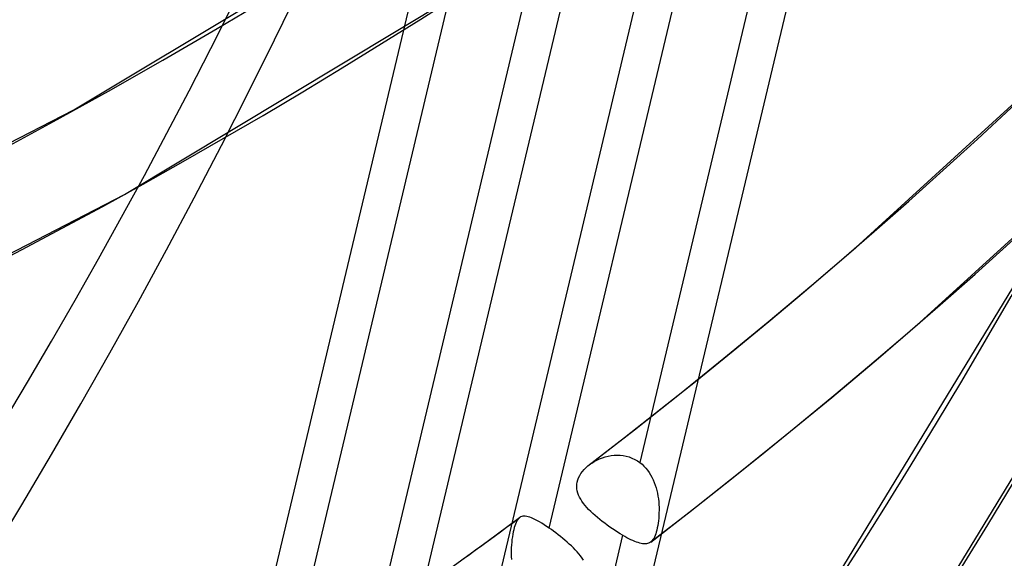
# Model space of a CAD drawing. Header units: millimetres. Extents: x -163 to 160, y -206 to 203.
# Tile 8 of 97: x 101.25 to 113.92, y -82.56 to -75.63. Entities that reach past the tile are written whole.
import ezdxf

# ---------------------------------------------------------------- set-up
doc = ezdxf.new("R2010")
doc.units = ezdxf.units.MM
doc.layers.add('MAIN-1', color=7, linetype='Continuous')
doc.layers.add('MAIN-2', color=7, linetype='Continuous')

msp = doc.modelspace()

# ---------------------------------------------------------------- linework, layer by layer
at = {"layer": 'MAIN-1'}
for p, q in [((108.5800219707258, -81.35866960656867), (108.5805827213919, -81.358239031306)), ((108.5805827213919, -81.358239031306), (108.5811500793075, -81.3578037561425)), ((108.5811500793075, -81.3578037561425), (108.5817193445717, -81.35736682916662)), ((108.5817193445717, -81.35736682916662), (108.5822867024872, -81.3569381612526)), ((108.5822867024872, -81.3569381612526), (108.5828625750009, -81.35650314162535)), ((108.5828625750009, -81.35650314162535), (108.5834299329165, -81.35607447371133))]:
    msp.add_line(p, q, dxfattribs=at)
for centre, major_axis, start_param, end_param in [((-0.4999999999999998, -0.4330127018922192), (86.41428453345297, -99.78262087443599), -0.2468089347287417, 0.7137243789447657), ((-2.500000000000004, -2.1650635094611), (-83.7956698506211, 96.7589050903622), -3.141592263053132, -2.427868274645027)]:
    msp.add_ellipse(centre, major_axis=major_axis, ratio=0.7500000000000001, start_param=start_param, end_param=end_param, dxfattribs=at)
at = {"layer": 'MAIN-2'}
for p, q in [((111.5213924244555, -71.71073378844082), (109.2322936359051, -81.33008249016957)), ((110.0280573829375, -71.8354830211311), (105.1295113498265, -92.42036238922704)), ((111.9715268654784, -71.89736437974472), (106.9486567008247, -93.00468174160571)), ((108.0628394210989, -82.17201468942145), (110.3511437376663, -72.55600455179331)), ((101.9423531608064, -76.79017609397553), (106.5688502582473, -74.01150002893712)), ((108.0180047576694, -74.21562432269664), (105.7297004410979, -83.8316344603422)), ((106.5283483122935, -74.32491520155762), (101.629802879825, -94.90979204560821)), ((108.4718187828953, -74.38679376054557), (103.4489561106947, -95.49408024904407)), ((102.5964807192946, -77.87976396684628), (107.3736803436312, -75.00261319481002)), ((104.5660156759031, -84.64932203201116), (106.8551144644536, -75.02997333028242)), ((112.0061080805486, -78.56530943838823), (114.8625076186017, -75.95864380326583)), ((98.26803488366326, -78.6816548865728), (101.9423531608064, -76.79017609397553)), ((112.8375181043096, -79.52534185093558), (115.7426249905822, -76.87422521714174)), ((98.90304502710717, -79.78552816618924), (102.5964807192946, -77.87976396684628)), ((111.1762638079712, -83.76915908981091), (114.3634444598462, -78.53466566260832)), ((111.44680493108, -79.04485042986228), (112.0060486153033, -78.5653583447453)), ((110.88282384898, -79.51879255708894), (111.44680493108, -79.04485042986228)), ((112.2357745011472, -84.46939194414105), (115.4717125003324, -79.15486539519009)), ((110.314118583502, -79.98717532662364), (110.88282384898, -79.51879255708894)), ((112.2715435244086, -80.01062578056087), (112.8375181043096, -79.52534185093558)), ((109.7407353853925, -80.44995923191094), (110.314118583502, -79.98717532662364)), ((111.7007919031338, -80.49032848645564), (112.2715435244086, -80.01062578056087)), ((109.1626987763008, -80.90713373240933), (109.7407353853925, -80.44995923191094)), ((111.1252962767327, -80.96442646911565), (111.7007919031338, -80.49032848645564)), ((108.580038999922, -81.35865690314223), (109.1626987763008, -80.90713373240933)), ((110.5450849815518, -81.4328860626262), (111.1252962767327, -80.96442646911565)), ((108.7856037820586, -81.25594894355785), (108.8232866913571, -81.2466022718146)), ((108.8232866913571, -81.2466022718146), (108.8615642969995, -81.2397442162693)), ((108.8615642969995, -81.2397442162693), (108.9002726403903, -81.23550804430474)), ((108.9002726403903, -81.23550804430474), (108.9392383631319, -81.23401990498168)), ((108.9392383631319, -81.23401990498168), (108.9782795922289, -81.23540569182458)), ((108.9782795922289, -81.23540569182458), (109.0170618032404, -81.23975163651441)), ((109.0170618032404, -81.23975163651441), (109.0553006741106, -81.24711881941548)), ((109.0553006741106, -81.24711881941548), (109.0928398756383, -81.25754139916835)), ((108.5364406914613, -81.39585017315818), (108.5617291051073, -81.37331637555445)), ((108.5617291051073, -81.37331637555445), (108.5647122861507, -81.3708408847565)), ((108.5647122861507, -81.3708408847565), (108.5677257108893, -81.36836971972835)), ((108.5677257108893, -81.36836971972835), (108.5707636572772, -81.36592105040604)), ((108.5707636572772, -81.36592105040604), (108.5738233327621, -81.36348966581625)), ((108.5738233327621, -81.36348966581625), (108.5769075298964, -81.36107416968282)), ((108.5769075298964, -81.36107416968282), (108.5800219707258, -81.35866960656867)), ((108.5834299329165, -81.35607447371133), (108.6132436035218, -81.33499456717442)), ((108.6132436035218, -81.33499456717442), (108.644846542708, -81.31544208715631)), ((108.644846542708, -81.31544208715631), (108.6780739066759, -81.29759629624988)), ((108.6780739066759, -81.29759629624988), (108.7127467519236, -81.28161917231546)), ((108.7127467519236, -81.28161917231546), (108.748687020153, -81.26766634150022)), ((108.748687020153, -81.26766634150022), (108.7856037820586, -81.25594894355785)), ((109.0928398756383, -81.25754139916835), (109.129546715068, -81.27106916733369)), ((109.129546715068, -81.27106916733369), (109.165271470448, -81.28775801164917)), ((109.165271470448, -81.28775801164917), (109.1996684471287, -81.30751474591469)), ((109.1996684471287, -81.30751474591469), (109.2322954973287, -81.33008619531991)), ((109.2322954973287, -81.33008619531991), (109.2590071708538, -81.35177592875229)), ((109.2590071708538, -81.35177592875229), (109.2843060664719, -81.37542322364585)), ((109.2843060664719, -81.37542322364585), (109.3081732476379, -81.40096314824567)), ((108.4426058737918, -81.52478378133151), (108.4563576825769, -81.49715551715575)), ((108.4563576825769, -81.49715551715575), (108.4728405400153, -81.47032665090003)), ((108.4728405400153, -81.47032665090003), (108.4918206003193, -81.44442789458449)), ((108.4918206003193, -81.44442789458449), (108.5130916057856, -81.41956709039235)), ((108.5130916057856, -81.41956709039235), (108.5364406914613, -81.39585017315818)), ((109.3081732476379, -81.40096314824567), (109.3305226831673, -81.42829378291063)), ((109.3305226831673, -81.42829378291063), (109.3511833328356, -81.45710366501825)), ((109.3511833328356, -81.45710366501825), (109.3701383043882, -81.48722493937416)), ((109.3701383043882, -81.48722493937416), (109.3874284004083, -81.51854604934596)), ((109.9601872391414, -81.89568707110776), (110.5450849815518, -81.4328860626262)), ((108.4184454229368, -81.63724630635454), (108.4198302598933, -81.60893757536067)), ((108.4198302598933, -81.60893757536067), (108.4243156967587, -81.5807574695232)), ((108.4243156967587, -81.5807574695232), (108.4319035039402, -81.55269989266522)), ((108.4319035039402, -81.55269989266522), (108.4426058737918, -81.52478378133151)), ((109.3874284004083, -81.51854604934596), (109.4030801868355, -81.5509469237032)), ((109.4030801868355, -81.5509469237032), (109.4171146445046, -81.58431028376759)), ((109.4171146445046, -81.58431028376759), (109.4295668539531, -81.61850970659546)), ((109.4295668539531, -81.61850970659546), (109.4404558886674, -81.65340313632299)), ((108.4201436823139, -81.66559712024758), (108.4184454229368, -81.63724630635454)), ((108.4248057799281, -81.69360760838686), (108.4201436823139, -81.66559712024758)), ((108.4322387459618, -81.7212154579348), (108.4248057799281, -81.69360760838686)), ((108.4422558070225, -81.74843282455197), (108.4322387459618, -81.7212154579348)), ((108.4546550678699, -81.77526970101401), (108.4422558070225, -81.74843282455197)), ((109.4404558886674, -81.65340313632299), (109.449843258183, -81.68885856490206)), ((109.449843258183, -81.68885856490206), (109.4577697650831, -81.72473800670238)), ((109.4577697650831, -81.72473800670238), (109.46430734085, -81.76090145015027)), ((109.46430734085, -81.76090145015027), (109.4694995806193, -81.79720951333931)), ((108.4692469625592, -81.80173303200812), (108.4546550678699, -81.77526970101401)), ((108.4858924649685, -81.82792584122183), (108.4692469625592, -81.80173303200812)), ((108.5046032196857, -81.85408714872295), (108.4858924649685, -81.82792584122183)), ((108.525272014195, -81.8802344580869), (108.5046032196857, -81.85408714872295)), ((108.5477841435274, -81.90635007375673), (108.525272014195, -81.8802344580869)), ((109.4694995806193, -81.79720951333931), (109.4734071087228, -81.83353653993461)), ((109.4734071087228, -81.83353653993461), (109.4760848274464, -81.86974200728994)), ((109.4760848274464, -81.86974200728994), (109.4776005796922, -81.9057992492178)), ((108.5720381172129, -81.93244654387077), (108.5477841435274, -81.90635007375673)), ((108.5979088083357, -81.95850096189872), (108.5720381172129, -81.93244654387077)), ((108.6252966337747, -81.9845242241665), (108.5979088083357, -81.95850096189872)), ((108.6540133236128, -82.01044436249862), (108.6252966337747, -81.9845242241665)), ((108.6838177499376, -82.03611468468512), (108.6540133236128, -82.01044436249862)), ((109.3706399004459, -82.35280929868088), (109.9601872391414, -81.89568707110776)), ((109.4758601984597, -82.01174403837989), (109.4733708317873, -82.04580598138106)), ((109.4774371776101, -81.97695400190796), (109.4758601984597, -82.01174403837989)), ((109.4780327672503, -81.94158553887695), (109.4774371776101, -81.97695400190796)), ((109.4776005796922, -81.9057992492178), (109.4780327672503, -81.94158553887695)), ((107.2647718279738, -82.34470365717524), (107.6828238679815, -82.0361823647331)), ((107.6210525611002, -82.14275842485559), (107.6138239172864, -82.16729230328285)), ((107.6286916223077, -82.12046174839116), (107.6210525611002, -82.14275842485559)), ((107.6367036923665, -82.10061832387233), (107.6286916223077, -82.12046174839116)), ((107.6451382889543, -82.08314774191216), (107.6367036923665, -82.10061832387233)), ((107.6540459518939, -82.06795447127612), (107.6451382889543, -82.08314774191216)), ((107.6634866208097, -82.05495670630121), (107.6540459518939, -82.06795447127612)), ((107.673509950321, -82.04407187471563), (107.6634866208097, -82.05495670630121)), ((107.6752307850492, -82.04245651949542), (107.673509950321, -82.04407187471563)), ((107.6769818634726, -82.04090495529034), (107.6752307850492, -82.04245651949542)), ((107.6787461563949, -82.0393968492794), (107.6769818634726, -82.04090495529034)), ((107.6805387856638, -82.03794757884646), (107.6787461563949, -82.0393968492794)), ((107.6823465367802, -82.03654011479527), (107.6805387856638, -82.03794757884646)), ((107.6841807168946, -82.03519313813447), (107.6823465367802, -82.03654011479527)), ((107.6964309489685, -82.02782310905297), (107.6841807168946, -82.03519313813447)), ((107.7096918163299, -82.02253979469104), (107.6964309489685, -82.02782310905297)), ((107.7240665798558, -82.01932455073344), (107.7096918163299, -82.02253979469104)), ((107.7396282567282, -82.01815440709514), (107.7240665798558, -82.01932455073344)), ((107.7564668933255, -82.0189936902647), (107.7396282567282, -82.01815440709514)), ((107.7746715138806, -82.0218218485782), (107.7564668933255, -82.0189936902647)), ((107.7942152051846, -82.02658706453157), (107.7746715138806, -82.0218218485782)), ((107.8151207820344, -82.03326509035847), (107.7942152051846, -82.02658706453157)), ((107.8374158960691, -82.04182646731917), (107.8151207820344, -82.03326509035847)), ((107.8611273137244, -82.05222826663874), (107.8374158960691, -82.04182646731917)), ((107.8862865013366, -82.06445754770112), (107.8611273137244, -82.05222826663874)), ((107.9128395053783, -82.07843046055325), (107.8862865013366, -82.06445754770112)), ((107.9406140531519, -82.09404661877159), (107.9128395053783, -82.07843046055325)), ((107.9695595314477, -82.11126498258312), (107.9406140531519, -82.09404661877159)), ((107.9996357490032, -82.13003650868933), (107.9695595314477, -82.11126498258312)), ((108.0308063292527, -82.15034188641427), (107.9996357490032, -82.13003650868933)), ((108.7145912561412, -82.06149653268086), (108.6838177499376, -82.03611468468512)), ((108.7462123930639, -82.08655925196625), (108.7145912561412, -82.06149653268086)), ((108.7785691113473, -82.11126609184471), (108.7462123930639, -82.08655925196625)), ((108.8115295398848, -82.13556797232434), (108.7785691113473, -82.11126609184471)), ((108.8447718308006, -82.15927728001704), (108.8115295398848, -82.13556797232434)), ((109.4610820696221, -82.14152803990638), (109.4555983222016, -82.17041985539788)), ((109.4658947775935, -82.11102415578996), (109.4610820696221, -82.14152803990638)), ((109.4700220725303, -82.07898113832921), (109.4658947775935, -82.11102415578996)), ((109.4733708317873, -82.04580598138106), (109.4700220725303, -82.07898113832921)), ((109.009712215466, -82.26542364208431), (106.7206941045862, -91.88443331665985)), ((107.5949809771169, -82.25269809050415), (107.5896944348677, -82.28499010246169)), ((107.6007810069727, -82.22229421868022), (107.5949809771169, -82.25269809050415)), ((107.607063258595, -82.19381571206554), (107.6007810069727, -82.22229421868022)), ((107.6138239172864, -82.16729230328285), (107.607063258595, -82.19381571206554)), ((108.062841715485, -82.17201794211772), (108.0308063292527, -82.15034188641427)), ((108.0917790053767, -82.1922644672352), (108.062841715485, -82.17201794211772)), ((108.1209765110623, -82.21332612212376), (108.0917790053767, -82.1922644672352)), ((108.1503652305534, -82.23516757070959), (108.1209765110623, -82.21332612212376)), ((108.1798488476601, -82.2577389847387), (108.1503652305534, -82.23516757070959)), ((108.2093413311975, -82.28101112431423), (108.1798488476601, -82.2577389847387)), ((108.8780892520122, -82.18225064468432), (108.8447718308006, -82.15927728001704)), ((108.9113656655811, -82.20443251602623), (108.8780892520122, -82.18225064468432)), ((108.9445095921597, -82.22575464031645), (108.9113656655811, -82.20443251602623)), ((108.9774181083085, -82.24616528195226), (108.9445095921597, -82.22575464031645)), ((109.0097099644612, -82.26542003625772), (108.9774181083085, -82.24616528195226)), ((109.0374929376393, -82.28132934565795), (109.0097099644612, -82.26542003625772)), ((109.4273775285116, -82.26868296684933), (109.4188770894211, -82.28825987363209)), ((109.4353211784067, -82.24696535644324), (109.4273775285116, -82.26868296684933)), ((109.4427059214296, -82.22319232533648), (109.4353211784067, -82.24696535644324)), ((109.4494728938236, -82.19765742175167), (109.4427059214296, -82.22319232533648)), ((109.4555983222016, -82.17041985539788), (109.4494728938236, -82.19765742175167)), ((106.8444799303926, -82.65038475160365), (107.2647718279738, -82.34470365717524)), ((107.577889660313, -82.38931796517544), (107.5756070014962, -82.4257477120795)), ((107.5810485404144, -82.35358604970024), (107.577889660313, -82.38931796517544)), ((107.585009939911, -82.31875093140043), (107.5810485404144, -82.35358604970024)), ((107.5896944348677, -82.28499010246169), (107.585009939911, -82.31875093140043)), ((108.238556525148, -82.30476042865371), (108.2093413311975, -82.28101112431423)), ((108.2672887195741, -82.32888126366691), (108.238556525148, -82.30476042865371)), ((108.2954361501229, -82.35333764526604), (108.2672887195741, -82.32888126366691)), ((108.3229093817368, -82.37811036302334), (108.2954361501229, -82.35333764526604)), ((108.3496047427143, -82.40315847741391), (108.3229093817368, -82.37811036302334)), ((109.0645242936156, -82.29616273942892), (109.0374929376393, -82.28132934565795)), ((109.0907886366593, -82.3098959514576), (109.0645242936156, -82.29616273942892)), ((109.1162441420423, -82.32248387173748), (109.0907886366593, -82.3098959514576)), ((109.1408555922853, -82.33389651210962), (109.1162441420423, -82.32248387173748)), ((109.16446801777, -82.34403627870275), (109.1408555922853, -82.33389651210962)), ((109.1870117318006, -82.35284561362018), (109.16446801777, -82.34403627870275)), ((109.2084929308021, -82.36029987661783), (109.1870117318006, -82.35284561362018)), ((109.2289395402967, -82.36637189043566), (109.2084929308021, -82.36029987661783)), ((109.2483530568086, -82.3710400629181), (109.2289395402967, -82.36637189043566)), ((109.2667443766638, -82.37427009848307), (109.2483530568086, -82.3710400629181)), ((109.2841433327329, -82.37605298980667), (109.2667443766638, -82.37427009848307)), ((109.3005618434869, -82.3763393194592), (109.2841433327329, -82.37605298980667)), ((109.3160448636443, -82.37509581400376), (109.3005618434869, -82.3763393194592)), ((109.330626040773, -82.37226391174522), (109.3160448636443, -82.37509581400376)), ((109.3443484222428, -82.36779877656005), (109.330626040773, -82.37226391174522)), ((109.3572456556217, -82.36164845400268), (109.3443484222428, -82.36779877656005)), ((109.369367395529, -82.35377001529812), (109.3572456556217, -82.36164845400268)), ((109.3709783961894, -82.35254802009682), (109.369367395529, -82.35377001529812)), ((109.3725761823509, -82.35128917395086), (109.3709783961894, -82.35254802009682)), ((109.3741560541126, -82.34999652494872), (109.3725761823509, -82.35128917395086)), ((109.3757246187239, -82.34867198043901), (109.3741560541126, -82.34999652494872)), ((109.3772818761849, -82.34730893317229), (109.3757246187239, -82.34867198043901)), ((109.3788212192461, -82.34591208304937), (109.3772818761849, -82.34730893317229)), ((109.3897940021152, -82.33453489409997), (109.3788212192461, -82.34591208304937)), ((109.4001010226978, -82.32117054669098), (109.3897940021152, -82.33453489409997)), ((109.4097890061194, -82.30575984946), (109.4001010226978, -82.32117054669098)), ((109.4188770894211, -82.28825987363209), (109.4097890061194, -82.30575984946)), ((107.5742695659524, -82.46270580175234), (107.5739628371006, -82.500183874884)), ((107.5739628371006, -82.500183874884), (107.574773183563, -82.5382927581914)), ((107.5756070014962, -82.4257477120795), (107.5742695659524, -82.46270580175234)), ((108.3754242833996, -82.42845591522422), (108.3496047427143, -82.40315847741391)), ((108.4002634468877, -82.45396808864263), (108.3754242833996, -82.42845591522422)), ((108.4239959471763, -82.47965633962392), (108.4002634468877, -82.45396808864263)), ((108.446500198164, -82.5055318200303), (108.4239959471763, -82.47965633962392)), ((108.4676527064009, -82.53158751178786), (108.446500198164, -82.5055318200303)), ((107.574773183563, -82.5382927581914), (107.5768161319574, -82.57687859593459)), ((108.487338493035, -82.55782986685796), (108.4676527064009, -82.53158751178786)), ((108.5054378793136, -82.58424195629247), (108.487338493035, -82.55782986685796))]:
    msp.add_line(p, q, dxfattribs=at)
for centre, major_axis, ratio, start_param, end_param in [((-1.973130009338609e-15, -1.770011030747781e-15), (-85.75963086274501, 99.02669192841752), 0.7500000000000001, 0.7137243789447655, 3.855317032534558), ((25.12374999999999, 21.75780573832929), (86.8823619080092, -100.3231100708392), 0.7500000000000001, -0.044641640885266, 0.7137243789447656), ((25.12374999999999, 21.75780573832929), (-87.71377206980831, 101.2831398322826), 0.7500000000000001, 3.097184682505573, 3.855317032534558), ((18.72375, 16.21524315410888), (91.03941271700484, -105.1232588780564), 0.7500000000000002, -0.04586454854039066, 0.7137243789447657), ((18.72375, 16.21524315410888), (-91.87082287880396, 106.0832886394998), 0.75, 3.095619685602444, 3.855317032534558), ((12.32375, 10.67268056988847), (91.03941271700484, -105.1232588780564), 0.7500000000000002, -0.04632462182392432, 0.7137243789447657), ((12.32375, 10.67268056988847), (-91.87082287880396, 106.0832886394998), 0.75, 3.095619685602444, 3.855317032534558), ((5.923749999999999, 5.130117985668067), (91.03941271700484, -105.1232588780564), 0.7500000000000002, -0.04632462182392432, 0.7137243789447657), ((5.923749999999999, 5.130117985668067), (-91.87082287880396, 106.0832886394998), 0.75, 3.095619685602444, 3.855317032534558), ((31.52374999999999, 27.30036832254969), (-83.55672126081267, 96.48299102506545), 0.7500000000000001, 1.52775685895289, 3.041284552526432), ((-2.000000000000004, -1.732050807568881), (-83.14101617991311, 96.00297614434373), 0.7500000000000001, 2.967102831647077, 3.855317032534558), ((25.12374999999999, 21.75780573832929), (-87.71377206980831, 101.2831398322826), 0.7500000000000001, 1.526388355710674, 3.042653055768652), ((18.72375, 16.21524315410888), (-91.87082287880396, 106.0832886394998), 0.75, 1.524823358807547, 3.044218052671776), ((31.52374999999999, 27.30036832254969), (82.72531109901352, -95.522961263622), 0.7500000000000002, -1.165205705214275, -0.1018291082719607), ((25.12374999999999, 21.75780573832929), (86.8823619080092, -100.3231100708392), 0.7500000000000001, -0.08753462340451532, -0.0558129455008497)]:
    msp.add_ellipse(centre, major_axis=major_axis, ratio=ratio, start_param=start_param, end_param=end_param, dxfattribs=at)

doc.saveas('drawing.dxf')
